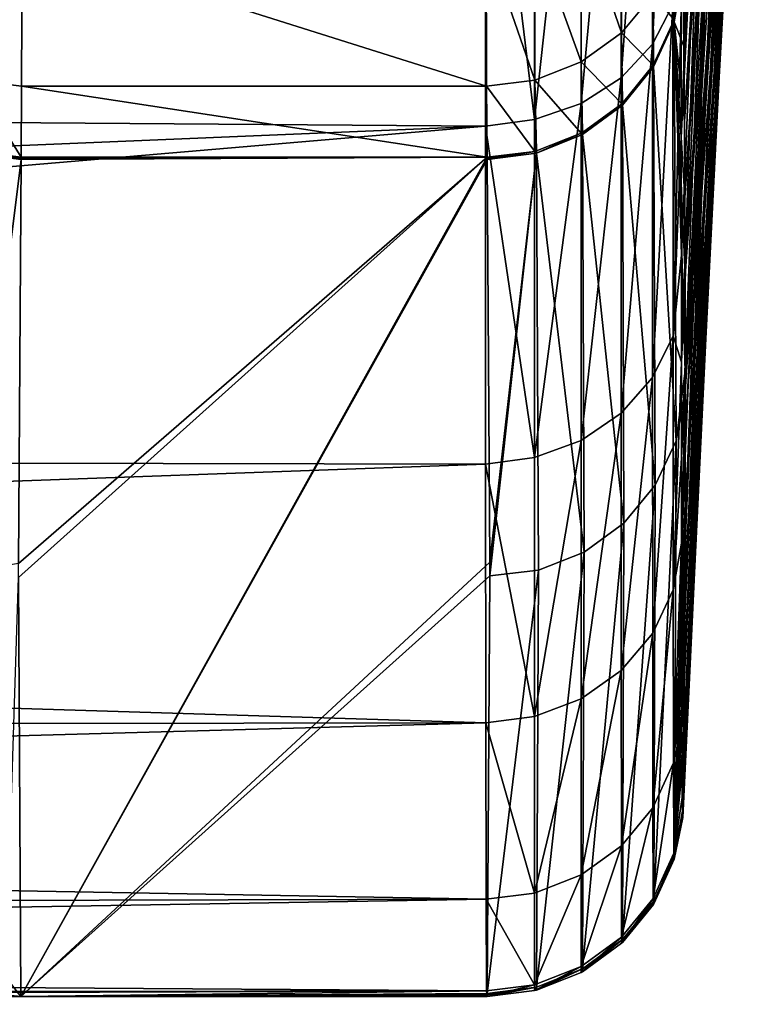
# Model space of a CAD drawing. Header units: metres. Extents: x -128 to 146, y -23 to 80.
# Tile 77 of 113: x 142.01 to 144.64, y -23 to -19.48. Entities that reach past the tile are written whole.
import ezdxf

# ---------------------------------------------------------------- set-up
doc = ezdxf.new("R2010")
doc.units = ezdxf.units.M
doc.layers.add('solid_509241_SW0001', color=7, linetype='CONTINUOUS')

msp = doc.modelspace()

# ---------------------------------------------------------------- linework, layer by layer
at = {"layer": 'solid_509241_SW0001'}
for points in [[(144.493866, -19.378473, 3.363389), (144.498032, -19.569469, 2.025714), (144.602524, -17.131189, 2.508883)], [(144.498032, -19.569469, 2.025714), (144.609756, -17.291647, 1.219892), (144.602524, -17.131189, 2.508883)], [(144.498032, -19.569469, 2.025714), (144.502014, -19.688993, 0.678999), (144.609756, -17.291647, 1.219892)], [(144.502014, -19.688993, 0.678999), (144.616638, -17.391397, -0.075959), (144.609756, -17.291647, 1.219892)], [(144.384598, -19.578276, -55.201424), (144.381729, -19.316353, -60.325375), (144.481415, -17.308565, -59.750305)], [(144.50238, -17.433195, -54.468201), (144.384598, -19.578276, -55.201424), (144.481415, -17.308565, -59.750305)], [(144.375793, -19.447351, 10.967873), (144.375977, -19.904718, 10.114567), (144.470123, -17.384594, 9.760527)], [(144.375977, -19.904718, 10.114567), (144.47525, -17.917418, 8.533254), (144.470123, -17.384594, 9.760527)], [(144.502014, -19.688993, 0.678999), (144.505798, -19.736658, -0.671774), (144.616638, -17.391397, -0.075959)], [(144.505798, -19.736658, -0.671774), (144.623199, -17.430166, -1.374486), (144.616638, -17.391397, -0.075959)], [(144.50238, -17.433195, -54.468201), (144.514572, -17.674513, -49.215847), (144.384598, -19.578276, -55.201424)], [(144.505798, -19.736658, -0.671774), (144.509506, -19.710182, -2.02326), (144.623199, -17.430166, -1.374486)], [(144.623199, -17.430166, -1.374486), (144.509506, -19.710182, -2.02326), (144.542603, -19.060995, -2.202493)], [(144.636856, -17.437359, -7.706795), (144.542603, -19.060995, -2.202493), (144.509506, -19.710182, -2.02326)], [(144.514801, -19.601133, -7.193973), (144.636856, -17.437359, -7.706795), (144.509506, -19.710182, -2.02326)], [(144.524078, -19.360714, -12.450435), (144.636856, -17.437359, -7.706795), (144.514801, -19.601133, -7.193973)], [(144.384598, -19.578276, -55.201424), (144.514572, -17.674513, -49.215847), (144.386917, -19.845535, -49.959396)], [(144.514572, -17.674513, -49.215847), (144.523956, -17.91626, -43.964191), (144.386917, -19.845535, -49.959396)], [(144.375977, -19.904718, 10.114567), (144.376205, -20.324705, 9.24228), (144.47525, -17.917418, 8.533254)], [(144.376205, -20.324705, 9.24228), (144.37648, -20.706507, 8.352616), (144.47525, -17.917418, 8.533254)], [(144.37648, -20.706507, 8.352616), (144.480194, -18.384794, 7.276019), (144.47525, -17.917418, 8.533254)], [(144.386917, -19.845535, -49.959396), (144.523956, -17.91626, -43.964191), (144.388641, -20.117855, -44.604424)], [(144.523956, -17.91626, -43.964191), (144.530548, -18.15843, -38.712936), (144.388641, -20.117855, -44.604424)], [(144.273026, -18.117945, 13.618429), (144.273148, -19.570549, 11.433563), (144.346039, -17.987722, 13.520553)], [(144.273148, -19.570549, 11.433563), (144.346237, -19.429911, 11.351414), (144.346039, -17.987722, 13.520553)], [(144.161179, -18.22917, 13.702024), (144.16124, -19.690657, 11.50371), (144.273026, -18.117945, 13.618429)], [(144.16124, -19.690657, 11.50371), (144.273148, -19.570549, 11.433563), (144.273026, -18.117945, 13.618429)], [(144.388641, -20.117855, -44.604424), (144.530548, -18.15843, -38.712936), (144.389786, -20.395187, -39.136971)], [(144.530548, -18.15843, -38.712936), (144.534439, -18.401012, -33.461708), (144.389786, -20.395187, -39.136971)], [(144.017761, -18.314165, 13.765899), (144.017792, -19.782417, 11.557291), (144.161179, -18.22917, 13.702024)], [(144.017792, -19.782417, 11.557291), (144.16124, -19.690657, 11.50371), (144.161179, -18.22917, 13.702024)], [(143.852127, -19.839869, 11.590823), (144.017792, -19.782417, 11.557291), (144.017761, -18.314165, 13.765899)], [(143.852127, -18.367399, 13.805902), (143.852127, -19.839869, 11.590823), (144.017761, -18.314165, 13.765899)], [(143.852127, -18.367399, 13.805902), (143.67598, -18.391537, 13.811276), (143.852127, -19.839869, 11.590823)], [(144.37648, -20.706507, 8.352616), (144.376785, -21.049442, 7.447235), (144.480194, -18.384794, 7.276019)], [(144.376785, -21.049442, 7.447235), (144.48494, -18.785036, 5.9927), (144.480194, -18.384794, 7.276019)], [(143.67598, -18.391537, 13.811276), (129.853088, -19.008909, 12.948413), (129.853088, -19.760574, 11.769438)], [(143.676254, -19.86389, 11.594217), (143.67598, -18.391537, 13.811276), (129.853088, -19.760574, 11.769438)], [(143.852127, -19.839869, 11.590823), (143.67598, -18.391537, 13.811276), (143.676254, -19.86389, 11.594217)], [(144.389786, -20.395187, -39.136971), (144.534439, -18.401012, -33.461708), (144.390335, -20.677462, -33.558105)], [(144.390335, -20.677462, -33.558105), (144.534439, -18.401012, -33.461708), (144.535812, -18.641075, -28.210169)], [(144.535812, -18.641075, -28.210169), (144.534561, -18.880674, -22.958099), (144.390305, -20.942011, -28.31703)], [(144.535812, -18.641075, -28.210169), (144.390305, -20.942011, -28.31703), (144.390381, -20.811449, -30.905128)], [(144.390366, -20.736937, -32.380852), (144.390335, -20.677462, -33.558105), (144.535812, -18.641075, -28.210169)], [(144.535812, -18.641075, -28.210169), (144.390381, -20.811449, -30.905128), (144.390366, -20.736937, -32.380852)], [(144.376785, -21.049442, 7.447235), (144.377151, -21.352877, 6.527807), (144.48494, -18.785036, 5.9927)], [(144.377151, -21.352877, 6.527807), (144.377548, -21.616222, 5.596008), (144.48494, -18.785036, 5.9927)], [(144.377548, -21.616222, 5.596008), (144.489487, -19.116674, 4.687162), (144.48494, -18.785036, 5.9927)], [(144.534561, -18.880674, -22.958099), (144.530655, -19.120558, -17.705013), (144.389771, -21.204855, -23.09819)], [(144.390305, -20.942011, -28.31703), (144.534561, -18.880674, -22.958099), (144.389771, -21.204855, -23.09819)], [(144.018448, -19.112326, -65.086769), (144.162155, -19.010841, -65.05719), (144.162537, -19.530472, -62.800804)], [(144.162537, -19.530472, -62.800804), (144.162155, -19.010841, -65.05719), (144.275177, -19.394033, -62.777836)], [(143.852676, -19.175644, -65.105179), (144.018448, -19.112326, -65.086769), (144.0186, -19.634409, -62.818256)], [(144.0186, -19.634409, -62.818256), (144.018448, -19.112326, -65.086769), (144.162537, -19.530472, -62.800804)], [(144.377548, -21.616222, 5.596008), (144.378006, -21.839014, 4.653561), (144.489487, -19.116674, 4.687162)], [(144.378006, -21.839014, 4.653561), (144.493866, -19.378473, 3.363389), (144.489487, -19.116674, 4.687162)], [(144.530655, -19.120558, -17.705013), (144.524078, -19.360714, -12.450435), (144.388702, -21.471914, -17.784092)], [(144.389771, -21.204855, -23.09819), (144.530655, -19.120558, -17.705013), (144.388702, -21.471914, -17.784092)], [(141.846619, -19.698866, -62.82938), (141.846634, -19.175186, -65.10598), (142.021057, -19.197784, -65.10746)], [(143.852676, -19.699095, -62.829056), (143.67894, -19.197245, -65.109306), (143.852676, -19.175644, -65.105179)], [(143.852676, -19.699095, -62.829056), (143.852676, -19.175644, -65.105179), (144.0186, -19.634409, -62.818256)], [(141.846619, -19.698866, -62.82938), (142.021057, -19.197784, -65.10746), (142.019577, -19.72084, -62.829594)], [(142.019577, -19.72084, -62.829594), (142.021057, -19.197784, -65.10746), (143.68042, -19.720514, -62.831516)], [(142.021057, -19.197784, -65.10746), (143.67894, -19.197245, -65.109306), (143.68042, -19.720514, -62.831516)], [(143.852676, -19.699095, -62.829056), (143.68042, -19.720514, -62.831516), (143.67894, -19.197245, -65.109306)], [(144.275177, -19.394033, -62.777836), (144.349167, -19.233957, -62.750843), (144.350555, -19.483892, -60.484306)], [(144.350555, -19.483892, -60.484306), (144.349167, -19.233957, -62.750843), (144.381607, -19.308613, -60.475491)], [(144.350937, -19.49065, -60.334152), (144.350555, -19.483892, -60.484306), (144.381607, -19.308613, -60.475491)], [(144.350937, -19.49065, -60.334152), (144.381607, -19.308613, -60.475491), (144.381683, -19.312483, -60.400417)], [(144.381683, -19.312483, -60.400417), (144.381729, -19.316353, -60.325375), (144.350937, -19.49065, -60.334152)], [(144.350937, -19.49065, -60.334152), (144.381729, -19.316353, -60.325375), (144.384598, -19.578276, -55.201424)], [(144.524078, -19.360714, -12.450435), (144.514801, -19.601133, -7.193973), (144.387115, -21.743109, -12.37595)], [(144.388702, -21.471914, -17.784092), (144.524078, -19.360714, -12.450435), (144.387115, -21.743109, -12.37595)], [(144.162537, -19.530472, -62.800804), (144.275177, -19.394033, -62.777836), (144.276093, -19.645811, -60.492409)], [(144.277237, -19.64397, -60.492317), (144.275177, -19.394033, -62.777836), (144.350555, -19.483892, -60.484306)], [(144.277237, -19.64397, -60.492317), (144.276093, -19.645811, -60.492409), (144.275177, -19.394033, -62.777836)], [(144.378006, -21.839014, 4.653561), (144.37851, -22.020821, 3.702234), (144.493866, -19.378473, 3.363389)], [(144.37851, -22.020821, 3.702234), (144.498032, -19.569469, 2.025714), (144.493866, -19.378473, 3.363389)], [(144.273148, -19.570549, 11.433563), (144.273422, -20.761311, 9.095238), (144.346237, -19.429911, 11.351414)], [(144.273422, -20.761311, 9.095238), (144.346634, -20.612171, 9.029926), (144.346237, -19.429911, 11.351414)], [(144.346237, -19.429911, 11.351414), (144.346634, -20.612171, 9.029926), (144.375793, -19.447351, 10.967873)], [(144.346634, -20.612171, 9.029926), (144.375977, -19.904718, 10.114567), (144.375793, -19.447351, 10.967873)], [(144.277298, -19.65164, -60.342232), (144.277237, -19.64397, -60.492317), (144.350555, -19.483892, -60.484306)], [(144.350937, -19.49065, -60.334152), (144.277298, -19.65164, -60.342232), (144.350555, -19.483892, -60.484306)], [(144.357773, -20.987144, -30.838934), (144.277298, -19.65164, -60.342232), (144.350937, -19.49065, -60.334152)], [(144.350937, -19.49065, -60.334152), (144.390335, -20.677462, -33.558105), (144.390366, -20.736937, -32.380852)], [(144.350937, -19.49065, -60.334152), (144.389786, -20.395187, -39.136971), (144.390335, -20.677462, -33.558105)], [(144.357773, -20.987144, -30.838934), (144.350937, -19.49065, -60.334152), (144.390366, -20.736937, -32.380852)], [(144.350937, -19.49065, -60.334152), (144.388641, -20.117855, -44.604424), (144.389786, -20.395187, -39.136971)], [(144.350937, -19.49065, -60.334152), (144.386917, -19.845535, -49.959396), (144.388641, -20.117855, -44.604424)], [(144.350937, -19.49065, -60.334152), (144.384598, -19.578276, -55.201424), (144.386917, -19.845535, -49.959396)], [(144.0186, -19.634409, -62.818256), (144.162537, -19.530472, -62.800804), (144.163055, -19.783672, -60.499252)], [(144.165482, -19.781374, -60.499138), (144.162537, -19.530472, -62.800804), (144.276093, -19.645811, -60.492409)], [(144.165482, -19.781374, -60.499138), (144.163055, -19.783672, -60.499252), (144.162537, -19.530472, -62.800804)], [(144.16124, -19.690657, 11.50371), (144.161392, -20.888639, 9.150983), (144.273148, -19.570549, 11.433563)], [(144.161392, -20.888639, 9.150983), (144.273422, -20.761311, 9.095238), (144.273148, -19.570549, 11.433563)], [(144.37851, -22.020821, 3.702234), (144.379074, -22.161263, 2.74382), (144.498032, -19.569469, 2.025714)], [(144.379074, -22.161263, 2.74382), (144.379715, -22.260098, 1.780103), (144.498032, -19.569469, 2.025714)], [(144.379715, -22.260098, 1.780103), (144.502014, -19.688993, 0.678999), (144.498032, -19.569469, 2.025714)], [(144.384949, -22.018417, -6.873848), (144.514801, -19.601133, -7.193973), (144.465012, -20.598343, -1.782329)], [(144.387115, -21.743109, -12.37595), (144.514801, -19.601133, -7.193973), (144.384949, -22.018417, -6.873848)], [(144.514801, -19.601133, -7.193973), (144.509506, -19.710182, -2.02326), (144.465012, -20.598343, -1.782329)], [(143.852676, -19.699095, -62.829056), (144.0186, -19.634409, -62.818256), (144.018799, -19.888521, -60.504398)], [(144.022766, -19.886341, -60.504295), (144.0186, -19.634409, -62.818256), (144.163055, -19.783672, -60.499252)], [(144.022766, -19.886341, -60.504295), (144.018799, -19.888521, -60.504398), (144.0186, -19.634409, -62.818256)], [(144.165543, -19.789003, -60.349094), (144.165482, -19.781374, -60.499138), (144.276093, -19.645811, -60.492409)], [(144.277298, -19.65164, -60.342232), (144.165543, -19.789003, -60.349094), (144.276093, -19.645811, -60.492409)], [(144.277298, -19.65164, -60.342232), (144.276093, -19.645811, -60.492409), (144.277237, -19.64397, -60.492317)], [(144.283173, -21.145987, -30.846954), (144.165543, -19.789003, -60.349094), (144.277298, -19.65164, -60.342232)], [(144.283173, -21.145987, -30.846954), (144.277298, -19.65164, -60.342232), (144.357773, -20.987144, -30.838934)], [(141.846619, -19.698866, -62.82938), (142.017593, -19.974562, -60.508404), (141.846603, -19.953375, -60.507507)], [(141.846619, -19.698866, -62.82938), (142.019577, -19.72084, -62.829594), (142.017593, -19.974562, -60.508404)], [(142.019577, -19.72084, -62.829594), (143.68042, -19.720514, -62.831516), (143.682404, -19.974562, -60.508404)], [(143.852707, -19.953548, -60.507515), (143.68042, -19.720514, -62.831516), (143.852676, -19.699095, -62.829056)], [(143.852707, -19.953548, -60.507515), (143.682404, -19.974562, -60.508404), (143.68042, -19.720514, -62.831516)], [(143.858215, -19.952143, -60.50745), (143.852676, -19.699095, -62.829056), (144.018799, -19.888521, -60.504398)], [(143.858215, -19.952143, -60.50745), (143.852707, -19.953548, -60.507515), (143.852676, -19.699095, -62.829056)], [(144.017792, -19.782417, 11.557291), (144.017853, -20.985876, 9.193536), (144.16124, -19.690657, 11.50371)], [(144.017853, -20.985876, 9.193536), (144.161392, -20.888639, 9.150983), (144.16124, -19.690657, 11.50371)], [(144.379715, -22.260098, 1.780103), (144.380417, -22.317114, 0.812866), (144.502014, -19.688993, 0.678999)], [(144.380417, -22.317114, 0.812866), (144.505798, -19.736658, -0.671774), (144.502014, -19.688993, 0.678999)], [(144.505798, -19.736658, -0.671774), (144.465012, -20.598343, -1.782329), (144.509506, -19.710182, -2.02326)], [(142.019577, -19.72084, -62.829594), (143.682404, -19.974562, -60.508404), (142.017593, -19.974562, -60.508404)], [(144.380417, -22.317114, 0.812866), (144.38121, -22.332205, -0.156149), (144.505798, -19.736658, -0.671774)], [(144.38121, -22.332205, -0.156149), (144.38208, -22.30533, -1.125371), (144.505798, -19.736658, -0.671774)], [(144.38208, -22.30533, -1.125371), (144.382172, -22.300165, -1.229884), (144.505798, -19.736658, -0.671774)], [(144.382172, -22.300165, -1.229884), (144.382248, -22.295008, -1.334221), (144.505798, -19.736658, -0.671774)], [(144.505798, -19.736658, -0.671774), (144.382248, -22.295008, -1.334221), (144.465012, -20.598343, -1.782329)], [(143.676254, -19.86389, 11.594217), (129.853088, -19.760574, 11.769438), (129.853088, -20.439215, 10.546968)], [(143.852127, -19.839869, 11.590823), (143.852142, -21.0467, 9.220129), (144.017792, -19.782417, 11.557291)], [(143.852142, -21.0467, 9.220129), (144.017853, -20.985876, 9.193536), (144.017792, -19.782417, 11.557291)], [(144.022842, -19.893938, -60.354298), (144.022766, -19.886341, -60.504295), (144.163055, -19.783672, -60.499252)], [(144.165543, -19.789003, -60.349094), (144.022842, -19.893938, -60.354298), (144.163055, -19.783672, -60.499252)], [(144.171341, -21.281279, -30.853785), (144.022842, -19.893938, -60.354298), (144.165543, -19.789003, -60.349094)], [(144.165543, -19.789003, -60.349094), (144.163055, -19.783672, -60.499252), (144.165482, -19.781374, -60.499138)], [(144.171341, -21.281279, -30.853785), (144.165543, -19.789003, -60.349094), (144.283173, -21.145987, -30.846954)], [(143.852127, -19.839869, 11.590823), (143.676254, -19.86389, 11.594217), (143.852142, -21.0467, 9.220129)], [(143.676254, -19.86389, 11.594217), (129.853088, -20.439215, 10.546968), (129.853088, -21.042316, 9.28552)], [(143.676834, -21.070074, 9.222365), (143.676254, -19.86389, 11.594217), (129.853088, -21.042316, 9.28552)], [(143.852142, -21.0467, 9.220129), (143.676254, -19.86389, 11.594217), (143.676834, -21.070074, 9.222365)], [(143.858322, -19.959719, -60.35751), (143.858215, -19.952143, -60.50745), (144.018799, -19.888521, -60.504398)], [(144.022842, -19.893938, -60.354298), (143.858322, -19.959719, -60.35751), (144.018799, -19.888521, -60.504398)], [(144.029297, -21.384504, -30.858997), (143.858322, -19.959719, -60.35751), (144.022842, -19.893938, -60.354298)], [(144.022842, -19.893938, -60.354298), (144.018799, -19.888521, -60.504398), (144.022766, -19.886341, -60.504295)], [(144.029297, -21.384504, -30.858997), (144.022842, -19.893938, -60.354298), (144.171341, -21.281279, -30.853785)], [(144.346634, -20.612171, 9.029926), (144.376205, -20.324705, 9.24228), (144.375977, -19.904718, 10.114567)], [(141.84169, -19.959719, -60.35751), (142.017471, -19.982128, -60.358524), (141.833862, -21.454388, -30.757992)], [(141.846603, -19.953375, -60.507507), (142.017593, -19.974562, -60.508404), (141.84169, -19.959719, -60.35751)], [(141.84169, -19.959719, -60.35751), (142.017593, -19.974562, -60.508404), (142.017532, -19.978348, -60.433395)], [(141.84169, -19.959719, -60.35751), (142.017532, -19.978348, -60.433395), (142.017471, -19.982128, -60.358524)], [(143.852707, -19.953548, -60.507515), (143.682465, -19.978348, -60.433395), (143.682404, -19.974562, -60.508404)], [(143.852707, -19.953548, -60.507515), (143.682526, -19.982128, -60.358524), (143.682465, -19.978348, -60.433395)], [(143.858322, -19.959719, -60.35751), (143.682526, -19.982128, -60.358524), (143.852707, -19.953548, -60.507515)], [(143.858322, -19.959719, -60.35751), (143.691727, -21.420221, -31.87262), (143.682526, -19.982128, -60.358524)], [(143.858322, -19.959719, -60.35751), (143.691727, -21.469498, -30.896545), (143.691727, -21.420221, -31.87262)], [(143.865997, -21.44916, -30.862263), (143.691727, -21.469498, -30.896545), (143.858322, -19.959719, -60.35751)], [(143.858322, -19.959719, -60.35751), (143.852707, -19.953548, -60.507515), (143.858215, -19.952143, -60.50745)], [(143.865997, -21.44916, -30.862263), (143.858322, -19.959719, -60.35751), (144.029297, -21.384504, -30.858997)], [(141.833862, -21.454388, -30.757992), (142.017471, -19.982128, -60.358524), (142.00827, -21.424994, -31.778109)], [(143.682404, -19.974562, -60.508404), (142.017059, -22.970747, -1.159664), (142.00827, -21.474737, -30.79278)], [(143.682404, -19.974562, -60.508404), (142.00827, -21.474737, -30.79278), (142.00827, -21.424994, -31.778109)], [(142.00827, -21.424994, -31.778109), (142.017471, -19.982128, -60.358524), (143.682404, -19.974562, -60.508404)], [(143.682404, -19.974562, -60.508404), (143.682465, -19.978348, -60.433395), (142.017059, -22.970747, -1.159664)], [(143.682465, -19.978348, -60.433395), (143.682526, -19.982128, -60.358524), (142.017059, -22.970747, -1.159664)], [(142.017059, -22.970747, -1.159664), (143.682526, -19.982128, -60.358524), (143.691727, -21.420221, -31.87262)], [(142.017471, -19.982128, -60.358524), (142.017532, -19.978348, -60.433395), (143.682404, -19.974562, -60.508404)], [(142.017532, -19.978348, -60.433395), (142.017593, -19.974562, -60.508404), (143.682404, -19.974562, -60.508404)], [(144.346634, -20.612171, 9.029926), (144.37648, -20.706507, 8.352616), (144.376205, -20.324705, 9.24228)], [(144.384949, -22.018417, -6.873848), (144.465012, -20.598343, -1.782329), (144.382248, -22.295008, -1.334221)], [(144.273422, -20.761311, 9.095238), (144.273834, -21.674149, 6.634878), (144.346634, -20.612171, 9.029926)], [(144.273834, -21.674149, 6.634878), (144.347275, -21.518547, 6.587279), (144.346634, -20.612171, 9.029926)], [(144.346634, -20.612171, 9.029926), (144.347275, -21.518547, 6.587279), (144.37648, -20.706507, 8.352616)], [(144.347275, -21.518547, 6.587279), (144.376785, -21.049442, 7.447235), (144.37648, -20.706507, 8.352616)], [(144.357773, -20.987144, -30.838934), (144.390366, -20.736937, -32.380852), (144.390381, -20.811449, -30.905128)], [(144.161392, -20.888639, 9.150983), (144.161636, -21.806932, 6.675476), (144.273422, -20.761311, 9.095238)], [(144.161636, -21.806932, 6.675476), (144.273834, -21.674149, 6.634878), (144.273422, -20.761311, 9.095238)], [(144.351349, -22.469196, -1.343032), (144.390381, -20.811449, -30.905128), (144.390305, -20.942011, -28.31703)], [(144.351349, -22.469196, -1.343032), (144.357773, -20.987144, -30.838934), (144.390381, -20.811449, -30.905128)], [(144.017853, -20.985876, 9.193536), (144.01796, -21.908266, 6.706432), (144.161392, -20.888639, 9.150983)], [(144.01796, -21.908266, 6.706432), (144.161636, -21.806932, 6.675476), (144.161392, -20.888639, 9.150983)], [(144.351349, -22.469196, -1.343032), (144.390305, -20.942011, -28.31703), (144.389771, -21.204855, -23.09819)], [(143.852142, -21.0467, 9.220129), (143.852158, -21.971556, 6.725734), (144.017853, -20.985876, 9.193536)], [(143.852158, -21.971556, 6.725734), (144.01796, -21.908266, 6.706432), (144.017853, -20.985876, 9.193536)], [(144.277649, -22.630062, -1.351195), (144.283173, -21.145987, -30.846954), (144.357773, -20.987144, -30.838934)], [(144.351349, -22.469196, -1.343032), (144.277649, -22.630062, -1.351195), (144.357773, -20.987144, -30.838934)], [(143.676834, -21.070074, 9.222365), (129.853088, -21.042316, 9.28552), (129.853088, -21.567656, 7.989757)], [(143.852142, -21.0467, 9.220129), (143.676834, -21.070074, 9.222365), (143.852158, -21.971556, 6.725734)], [(144.347275, -21.518547, 6.587279), (144.377151, -21.352877, 6.527807), (144.376785, -21.049442, 7.447235)], [(143.677719, -21.994158, 6.727335), (143.676834, -21.070074, 9.222365), (129.853088, -21.567656, 7.989757)], [(143.852158, -21.971556, 6.725734), (143.676834, -21.070074, 9.222365), (143.677719, -21.994158, 6.727335)], [(144.165894, -22.767303, -1.358187), (144.171341, -21.281279, -30.853785), (144.283173, -21.145987, -30.846954)], [(144.277649, -22.630062, -1.351195), (144.165894, -22.767303, -1.358187), (144.283173, -21.145987, -30.846954)], [(144.351349, -22.469196, -1.343032), (144.389771, -21.204855, -23.09819), (144.388702, -21.471914, -17.784092)], [(144.023224, -22.872135, -1.36356), (144.029297, -21.384504, -30.858997), (144.171341, -21.281279, -30.853785)], [(144.165894, -22.767303, -1.358187), (144.023224, -22.872135, -1.36356), (144.171341, -21.281279, -30.853785)], [(144.347275, -21.518547, 6.587279), (144.348145, -22.136885, 4.05627), (144.377151, -21.352877, 6.527807)], [(144.348145, -22.136885, 4.05627), (144.377548, -21.616222, 5.596008), (144.377151, -21.352877, 6.527807)], [(143.858765, -22.937841, -1.366971), (143.865997, -21.44916, -30.862263), (144.029297, -21.384504, -30.858997)], [(144.023224, -22.872135, -1.36356), (143.858765, -22.937841, -1.366971), (144.029297, -21.384504, -30.858997)], [(142.017059, -22.970747, -1.159664), (143.691727, -21.420221, -31.87262), (143.691727, -21.469498, -30.896545)], [(141.963104, -22.902288, -2.475502), (142.00827, -21.474737, -30.79278), (142.017059, -22.970747, -1.159664)], [(142.017059, -22.970747, -1.159664), (143.691727, -21.469498, -30.896545), (143.68306, -22.960218, -1.368201)], [(143.865997, -21.44916, -30.862263), (143.68306, -22.960218, -1.368201), (143.691727, -21.469498, -30.896545)], [(143.858765, -22.937841, -1.366971), (143.68306, -22.960218, -1.368201), (143.865997, -21.44916, -30.862263)], [(144.351349, -22.469196, -1.343032), (144.388702, -21.471914, -17.784092), (144.387115, -21.743109, -12.37595)], [(144.273834, -21.674149, 6.634878), (144.274414, -22.296814, 4.08553), (144.347275, -21.518547, 6.587279)], [(144.274414, -22.296814, 4.08553), (144.348145, -22.136885, 4.05627), (144.347275, -21.518547, 6.587279)], [(143.677719, -21.994158, 6.727335), (129.853088, -21.567656, 7.989757), (129.853088, -22.013288, 6.664466)], [(144.348145, -22.136885, 4.05627), (144.378006, -21.839014, 4.653561), (144.377548, -21.616222, 5.596008)], [(144.161636, -21.806932, 6.675476), (144.161957, -22.433203, 4.110455), (144.273834, -21.674149, 6.634878)], [(144.161957, -22.433203, 4.110455), (144.274414, -22.296814, 4.08553), (144.273834, -21.674149, 6.634878)], [(144.351349, -22.469196, -1.343032), (144.387115, -21.743109, -12.37595), (144.384949, -22.018417, -6.873848)], [(144.01796, -21.908266, 6.706432), (144.018082, -22.53718, 4.129424), (144.161636, -21.806932, 6.675476)], [(144.018082, -22.53718, 4.129424), (144.161957, -22.433203, 4.110455), (144.161636, -21.806932, 6.675476)], [(144.348145, -22.136885, 4.05627), (144.37851, -22.020821, 3.702234), (144.378006, -21.839014, 4.653561)], [(143.852158, -22.601984, 4.141203), (144.018082, -22.53718, 4.129424), (144.01796, -21.908266, 6.706432)], [(143.852158, -21.971556, 6.725734), (143.852158, -22.601984, 4.141203), (144.01796, -21.908266, 6.706432)], [(143.677719, -21.994158, 6.727335), (129.853088, -22.013288, 6.664466), (129.853088, -22.377569, 5.314546)], [(143.67897, -22.62394, 4.142148), (143.677719, -21.994158, 6.727335), (129.853088, -22.377569, 5.314546)], [(143.852158, -21.971556, 6.725734), (143.677719, -21.994158, 6.727335), (143.852158, -22.601984, 4.141203)], [(143.852158, -22.601984, 4.141203), (143.677719, -21.994158, 6.727335), (143.67897, -22.62394, 4.142148)], [(144.348145, -22.136885, 4.05627), (144.349304, -22.458984, 1.470879), (144.37851, -22.020821, 3.702234)], [(144.349304, -22.458984, 1.470879), (144.379074, -22.161263, 2.74382), (144.37851, -22.020821, 3.702234)], [(144.351349, -22.469196, -1.343032), (144.384949, -22.018417, -6.873848), (144.382248, -22.295008, -1.334221)], [(144.274414, -22.296814, 4.08553), (144.275177, -22.621042, 1.481433), (144.348145, -22.136885, 4.05627)], [(144.275177, -22.621042, 1.481433), (144.349304, -22.458984, 1.470879), (144.348145, -22.136885, 4.05627)], [(144.349304, -22.458984, 1.470879), (144.379715, -22.260098, 1.780103), (144.379074, -22.161263, 2.74382)], [(144.349304, -22.458984, 1.470879), (144.380417, -22.317114, 0.812866), (144.379715, -22.260098, 1.780103)], [(144.161957, -22.433203, 4.110455), (144.162384, -22.759121, 1.490387), (144.274414, -22.296814, 4.08553)], [(144.162384, -22.759121, 1.490387), (144.275177, -22.621042, 1.481433), (144.274414, -22.296814, 4.08553)], [(144.349304, -22.458984, 1.470879), (144.350876, -22.480696, -1.134255), (144.380417, -22.317114, 0.812866)], [(144.350876, -22.480696, -1.134255), (144.382248, -22.295008, -1.334221), (144.382172, -22.300165, -1.229884)], [(144.350876, -22.480696, -1.134255), (144.351349, -22.469196, -1.343032), (144.382248, -22.295008, -1.334221)], [(144.350876, -22.480696, -1.134255), (144.382172, -22.300165, -1.229884), (144.38208, -22.30533, -1.125371)], [(144.350876, -22.480696, -1.134255), (144.38208, -22.30533, -1.125371), (144.38121, -22.332205, -0.156149)], [(144.350876, -22.480696, -1.134255), (144.38121, -22.332205, -0.156149), (144.380417, -22.317114, 0.812866)], [(143.67897, -22.62394, 4.142148), (129.853088, -22.377569, 5.314546), (129.853088, -22.659151, 3.944985)], [(144.018082, -22.53718, 4.129424), (144.01825, -22.864241, 1.497161), (144.161957, -22.433203, 4.110455)], [(144.01825, -22.864241, 1.497161), (144.162384, -22.759121, 1.490387), (144.161957, -22.433203, 4.110455)], [(144.275177, -22.621042, 1.481433), (144.276215, -22.642643, -1.142506), (144.349304, -22.458984, 1.470879)], [(144.349304, -22.458984, 1.470879), (144.276215, -22.642643, -1.142506), (144.277573, -22.640478, -1.142395)], [(144.349304, -22.458984, 1.470879), (144.277573, -22.640478, -1.142395), (144.350876, -22.480696, -1.134255)], [(144.277573, -22.640478, -1.142395), (144.277649, -22.630062, -1.351195), (144.351349, -22.469196, -1.343032)], [(144.350876, -22.480696, -1.134255), (144.277573, -22.640478, -1.142395), (144.351349, -22.469196, -1.343032)], [(143.852158, -22.929565, 1.501312), (144.01825, -22.864241, 1.497161), (144.018082, -22.53718, 4.129424)], [(143.852158, -22.601984, 4.141203), (143.852158, -22.929565, 1.501312), (144.018082, -22.53718, 4.129424)], [(143.852158, -22.601984, 4.141203), (143.67897, -22.62394, 4.142148), (143.852158, -22.929565, 1.501312)], [(143.67897, -22.62394, 4.142148), (129.853088, -22.659151, 3.944985), (129.853088, -22.856991, 2.560845)], [(143.680649, -22.950937, 1.501482), (143.67897, -22.62394, 4.142148), (129.853088, -22.856991, 2.560845)], [(143.852158, -22.929565, 1.501312), (143.67897, -22.62394, 4.142148), (143.680649, -22.950937, 1.501482)], [(144.162384, -22.759121, 1.490387), (144.162964, -22.78046, -1.149577), (144.275177, -22.621042, 1.481433)], [(144.275177, -22.621042, 1.481433), (144.162964, -22.78046, -1.149577), (144.165817, -22.777767, -1.149438)], [(144.275177, -22.621042, 1.481433), (144.165817, -22.777767, -1.149438), (144.276215, -22.642643, -1.142506)], [(144.165817, -22.777767, -1.149438), (144.165894, -22.767303, -1.358187), (144.277649, -22.630062, -1.351195)], [(144.276215, -22.642643, -1.142506), (144.165817, -22.777767, -1.149438), (144.277649, -22.630062, -1.351195)], [(144.277573, -22.640478, -1.142395), (144.276215, -22.642643, -1.142506), (144.277649, -22.630062, -1.351195)], [(144.01825, -22.864241, 1.497161), (144.018494, -22.885183, -1.155008), (144.162384, -22.759121, 1.490387)], [(144.162384, -22.759121, 1.490387), (144.018494, -22.885183, -1.155008), (144.023117, -22.882633, -1.154875)], [(144.162384, -22.759121, 1.490387), (144.023117, -22.882633, -1.154875), (144.162964, -22.78046, -1.149577)], [(144.023117, -22.882633, -1.154875), (144.023224, -22.872135, -1.36356), (144.165894, -22.767303, -1.358187)], [(144.162964, -22.78046, -1.149577), (144.023117, -22.882633, -1.154875), (144.165894, -22.767303, -1.358187)], [(144.165817, -22.777767, -1.149438), (144.162964, -22.78046, -1.149577), (144.165894, -22.767303, -1.358187)], [(143.680649, -22.950937, 1.501482), (129.853088, -22.856991, 2.560845), (129.853088, -22.970362, 1.167241)], [(143.852158, -22.929565, 1.501312), (143.852188, -22.950003, -1.158447), (144.01825, -22.864241, 1.497161)], [(144.01825, -22.864241, 1.497161), (143.852188, -22.950003, -1.158447), (143.858643, -22.948364, -1.158358)], [(144.01825, -22.864241, 1.497161), (143.858643, -22.948364, -1.158358), (144.018494, -22.885183, -1.155008)], [(143.858643, -22.948364, -1.158358), (143.858765, -22.937841, -1.366971), (144.023224, -22.872135, -1.36356)], [(144.018494, -22.885183, -1.155008), (143.858643, -22.948364, -1.158358), (144.023224, -22.872135, -1.36356)], [(144.023117, -22.882633, -1.154875), (144.018494, -22.885183, -1.155008), (144.023224, -22.872135, -1.36356)], [(141.194611, -22.888695, -2.260004), (142.017059, -22.970747, -1.159664), (129.853088, -22.942329, -1.627741)], [(141.963104, -22.902288, -2.475502), (142.017059, -22.970747, -1.159664), (141.194611, -22.888695, -2.260004)], [(142.017059, -22.970747, -1.159664), (129.853088, -22.998844, -0.230676), (129.853088, -22.942329, -1.627741)], [(143.680649, -22.950937, 1.501482), (129.853088, -22.970362, 1.167241), (129.853088, -22.998844, -0.230676)], [(142.017059, -22.970747, -1.159664), (143.680649, -22.950937, 1.501482), (129.853088, -22.998844, -0.230676)], [(142.017059, -22.970747, -1.159664), (143.682892, -22.970747, -1.159664), (143.680649, -22.950937, 1.501482)], [(143.852158, -22.929565, 1.501312), (143.680649, -22.950937, 1.501482), (143.682892, -22.970747, -1.159664)], [(143.852158, -22.929565, 1.501312), (143.682892, -22.970747, -1.159664), (143.852188, -22.950003, -1.158447)], [(143.858765, -22.937841, -1.366971), (143.682892, -22.970747, -1.159664), (143.682999, -22.965475, -1.264058)], [(143.852188, -22.950003, -1.158447), (143.682892, -22.970747, -1.159664), (143.858765, -22.937841, -1.366971)], [(143.858765, -22.937841, -1.366971), (143.682999, -22.965475, -1.264058), (143.68306, -22.960218, -1.368201)], [(143.858643, -22.948364, -1.158358), (143.852188, -22.950003, -1.158447), (143.858765, -22.937841, -1.366971)], [(143.68306, -22.960218, -1.368201), (143.682999, -22.965475, -1.264058), (142.017059, -22.970747, -1.159664)], [(143.682999, -22.965475, -1.264058), (143.682892, -22.970747, -1.159664), (142.017059, -22.970747, -1.159664)]]:
    msp.add_3dface(points, dxfattribs=at)

doc.saveas('drawing.dxf')
